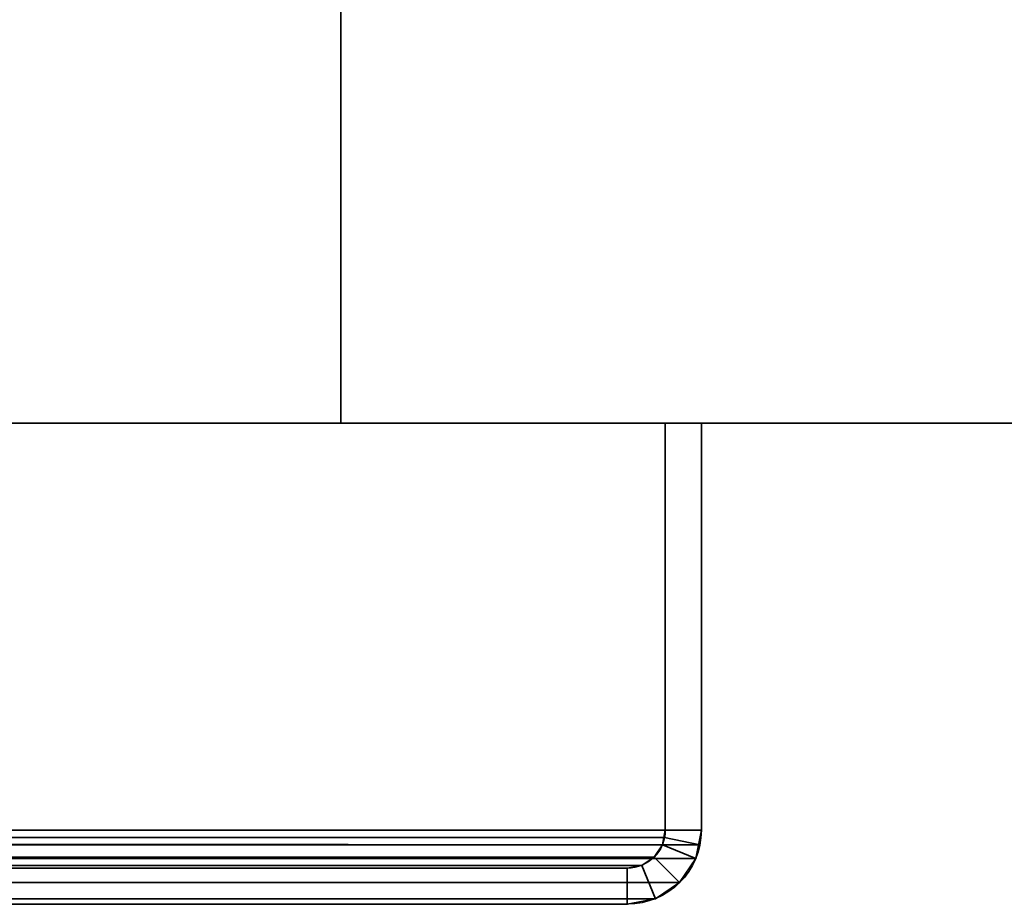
# Model space of a CAD drawing. Header units: millimetres. Extents: x -603 to 3703, y -115 to 249.
# Tile 255 of 256: x 440 to 481, y -33 to 3. Entities that reach past the tile are written whole.
import ezdxf

# ---------------------------------------------------------------- set-up
doc = ezdxf.new("R2010")
doc.units = ezdxf.units.MM
doc.layers.add('151', color=7, linetype='Continuous', true_color=0xffffff)

# ---------------------------------------------------------------- blocks, each defined once
blk = doc.blocks.new('UG_SURFACE_001')
at = {"layer": '151', "color": 252, "linetype": 'Continuous', "lineweight": 35}
for points in [[(603, -13.3, 2212.25), (603, 230.4, 2212.25), (-603, 230.4, 2212.25), (-603, -13.3, 2212.25)], [(-453, -13.3, 2062.25), (-453, 230.4, 2062.25), (453, 230.4, 2062.25), (453, -13.3, 2062.25)], [(453, -13.3, 2062.25), (453, 230.4, 2062.25), (453, 230.4, -7.75), (453, -13.3, -7.75)], [(453, -13.3, -7.75), (453, 230.4, -7.75), (603, 230.4, -7.75), (603, -13.3, -7.75)], [(603, -13.3, 2212.25), (-603, -13.3, 2212.25), (-453, -13.3, 2062.25), (453, -13.3, 2062.25)], [(453, -13.3, 2062.25), (453, -13.3, -7.75), (603, -13.3, -7.75), (603, -13.3, 2212.25)]]:
    blk.add_3dface(points, dxfattribs=at)
blk = doc.blocks.new('UG_SURFACE_074')
at = {"layer": '151', "color": 252, "linetype": 'Continuous', "lineweight": 35}
for points in [[(-468, -13.3, 2075.25), (468, -13.3, 2075.25), (466.5, -13.3, 2073.75), (-466.5, -13.3, 2073.75)], [(-468, -13.3, 2075.25), (-468, -30.22, 2075.25), (468, -30.22, 2075.25), (468, -13.3, 2075.25)], [(-466.5, -13.3, 2073.75), (466.5, -13.3, 2073.75), (466.5, -30.22, 2073.75), (-466.5, -30.22, 2073.75)], [(466.5, -30.22, 2073.75), (466.5, -13.3, 2073.75), (468, -13.3, 2075.25), (468, -30.22, 2075.25)], [(467.941, -30.821, 2075.191), (-468, -30.22, 2075.25), (-467.941, -30.821, 2075.191)], [(467.941, -30.821, 2075.191), (468, -30.22, 2075.25), (-468, -30.22, 2075.25)], [(-466.47, -30.528, 2073.72), (-466.5, -30.22, 2073.75), (466.5, -30.22, 2073.75)], [(-466.47, -30.528, 2073.72), (466.5, -30.22, 2073.75), (466.47, -30.528, 2073.72)], [(468, -30.22, 2075.25), (467.941, -30.821, 2075.191), (466.47, -30.528, 2073.72), (466.5, -30.22, 2073.75)], [(466.47, -30.528, 2073.72), (466.38, -30.825, 2073.63), (-466.38, -30.825, 2073.63), (-466.47, -30.528, 2073.72)], [(467.941, -30.821, 2075.191), (467.766, -31.399, 2075.016), (466.38, -30.825, 2073.63), (466.47, -30.528, 2073.72)], [(-467.941, -30.821, 2075.191), (-467.766, -31.399, 2075.016), (467.766, -31.399, 2075.016), (467.941, -30.821, 2075.191)], [(466.037, -31.337, 2073.287), (-466.037, -31.337, 2073.287), (-466.38, -30.825, 2073.63), (466.38, -30.825, 2073.63)], [(467.766, -31.399, 2075.016), (467.098, -32.398, 2074.348), (466.037, -31.337, 2073.287), (466.38, -30.825, 2073.63)], [(467.766, -31.399, 2075.016), (-467.766, -31.399, 2075.016), (-467.098, -32.398, 2074.348), (467.098, -32.398, 2074.348)], [(465.525, -31.68, 2072.775), (-465.525, -31.68, 2072.775), (-466.037, -31.337, 2073.287), (466.037, -31.337, 2073.287)], [(465.525, -31.68, 2072.775), (466.037, -31.337, 2073.287), (467.098, -32.398, 2074.348), (466.099, -33.066, 2073.349)], [(464.92, -31.8, 2072.17), (-464.92, -31.8, 2072.17), (-465.525, -31.68, 2072.775), (465.525, -31.68, 2072.775)], [(-464.92, -31.8, 2072.17), (464.92, -31.8, 2072.17), (416.08, -31.8, 2023.33), (-416.08, -31.8, 2023.33)], [(464.92, -33.3, 2072.17), (416.08, -33.3, 2023.33), (416.08, -31.8, 2023.33), (464.92, -31.8, 2072.17)], [(464.92, -31.8, 2072.17), (465.525, -31.68, 2072.775), (466.099, -33.066, 2073.349), (464.92, -33.3, 2072.17)], [(467.098, -32.398, 2074.348), (-467.098, -32.398, 2074.348), (-466.099, -33.066, 2073.349), (466.099, -33.066, 2073.349)], [(466.099, -33.066, 2073.349), (-466.099, -33.066, 2073.349), (-464.92, -33.3, 2072.17), (464.92, -33.3, 2072.17)], [(-464.92, -33.3, 2072.17), (-416.08, -33.3, 2023.33), (416.08, -33.3, 2023.33), (464.92, -33.3, 2072.17)]]:
    blk.add_3dface(points, dxfattribs=at)
blk = doc.blocks.new('UG_SURFACE_075')
at = {"layer": '151', "color": 252, "linetype": 'Continuous', "lineweight": 35}
for points in [[(468, -13.3, 2075.25), (468, -13.3, -7.75), (466.5, -13.3, -7.75), (466.5, -13.3, 2073.75)], [(466.5, -30.22, 2073.75), (466.5, -13.3, 2073.75), (466.5, -13.3, -7.75), (466.5, -30.22, -7.75)], [(466.5, -30.22, -7.75), (466.5, -13.3, -7.75), (468, -13.3, -7.75), (468, -30.22, -7.75)], [(468, -30.22, 2075.25), (468, -13.3, 2075.25), (466.5, -13.3, 2073.75), (466.5, -30.22, 2073.75)], [(468, -30.22, 2075.25), (468, -30.22, -7.75), (468, -13.3, -7.75), (468, -13.3, 2075.25)], [(466.5, -30.22, -7.75), (466.38, -30.825, -7.75), (466.38, -30.825, 2073.63)], [(466.38, -30.825, 2073.63), (466.47, -30.528, 2073.72), (466.5, -30.22, -7.75)], [(468, -30.22, -7.75), (467.766, -31.399, -7.75), (466.38, -30.825, -7.75), (466.5, -30.22, -7.75)], [(466.47, -30.528, 2073.72), (466.5, -30.22, 2073.75), (466.5, -30.22, -7.75)], [(466.5, -30.22, 2073.75), (466.47, -30.528, 2073.72), (467.941, -30.821, 2075.191), (468, -30.22, 2075.25)], [(468, -30.22, -7.75), (467.941, -30.821, 2075.191), (467.766, -31.399, 2075.016)], [(467.766, -31.399, 2075.016), (467.766, -31.399, -7.75), (468, -30.22, -7.75)], [(468, -30.22, -7.75), (468, -30.22, 2075.25), (467.941, -30.821, 2075.191)], [(466.47, -30.528, 2073.72), (466.38, -30.825, 2073.63), (467.766, -31.399, 2075.016), (467.941, -30.821, 2075.191)], [(466.38, -30.825, 2073.63), (466.38, -30.825, -7.75), (466.037, -31.337, -7.75), (466.037, -31.337, 2073.287)], [(467.766, -31.399, -7.75), (467.098, -32.398, -7.75), (466.037, -31.337, -7.75), (466.38, -30.825, -7.75)], [(466.38, -30.825, 2073.63), (466.037, -31.337, 2073.287), (467.098, -32.398, 2074.348), (467.766, -31.399, 2075.016)], [(466.037, -31.337, 2073.287), (466.037, -31.337, -7.75), (465.525, -31.68, -7.75), (465.525, -31.68, 2072.775)], [(465.525, -31.68, -7.75), (466.037, -31.337, -7.75), (467.098, -32.398, -7.75), (466.099, -33.066, -7.75)], [(466.099, -33.066, 2073.349), (467.098, -32.398, 2074.348), (466.037, -31.337, 2073.287), (465.525, -31.68, 2072.775)], [(467.098, -32.398, 2074.348), (467.098, -32.398, -7.75), (467.766, -31.399, -7.75), (467.766, -31.399, 2075.016)], [(416.08, -31.8, 2023.33), (464.92, -31.8, 2072.17), (464.92, -31.8, -7.75), (416.08, -31.8, -7.75)], [(416.08, -31.8, -7.75), (464.92, -31.8, -7.75), (464.92, -33.3, -7.75), (416.08, -33.3, -7.75)], [(416.08, -33.3, 2023.33), (464.92, -33.3, 2072.17), (464.92, -31.8, 2072.17), (416.08, -31.8, 2023.33)], [(465.525, -31.68, 2072.775), (465.525, -31.68, -7.75), (464.92, -31.8, -7.75), (464.92, -31.8, 2072.17)], [(464.92, -31.8, -7.75), (465.525, -31.68, -7.75), (466.099, -33.066, -7.75), (464.92, -33.3, -7.75)], [(464.92, -33.3, 2072.17), (466.099, -33.066, 2073.349), (465.525, -31.68, 2072.775), (464.92, -31.8, 2072.17)], [(466.099, -33.066, 2073.349), (466.099, -33.066, -7.75), (467.098, -32.398, -7.75), (467.098, -32.398, 2074.348)], [(464.92, -33.3, 2072.17), (464.92, -33.3, -7.75), (466.099, -33.066, -7.75), (466.099, -33.066, 2073.349)], [(416.08, -33.3, 2023.33), (416.08, -33.3, -7.75), (464.92, -33.3, -7.75), (464.92, -33.3, 2072.17)]]:
    blk.add_3dface(points, dxfattribs=at)

msp = doc.modelspace()

# ---------------------------------------------------------------- linework, layer by layer
at = {"layer": '151', "color": 252, "linetype": 'Continuous', "lineweight": -3, "true_color": 0x939598}
for p, q in [((453, -13.3, 2062.25), (453, 230.4, 2062.25)), ((453, 230.4, -7.75), (453, -13.3, -7.75)), ((453, 230.4, -7.75), (453, -13.3, -7.75)), ((-603, -13.3, 2212.25), (603, -13.3, 2212.25)), ((468, -13.3, 2075.25), (-468, -13.3, 2075.25)), ((466.5, -13.3, 2073.75), (-466.5, -13.3, 2073.75)), ((453, -13.3, 2062.25), (-453, -13.3, 2062.25)), ((453, -13.3, 2062.25), (-453, -13.3, 2062.25)), ((453, -13.3, -7.75), (453, -13.3, 2062.25)), ((453, -13.3, -7.75), (603, -13.3, -7.75)), ((466.5, -13.3, 2073.75), (466.5, -13.3, -7.75)), ((468, -13.3, -7.75), (466.5, -13.3, -7.75)), ((466.5, -13.3, 2073.75), (466.5, -30.22, 2073.75)), ((468, -13.3, 2075.25), (466.5, -13.3, 2073.75)), ((466.5, -13.3, -7.75), (466.5, -30.22, -7.75)), ((468, -13.3, 2075.25), (466.5, -13.3, 2073.75)), ((466.5, -13.3, 2073.75), (466.5, -30.22, 2073.75)), ((468, -13.3, 2075.25), (468, -13.3, -7.75)), ((468, -13.3, 2075.25), (468, -30.22, 2075.25)), ((468, -13.3, 2075.25), (468, -30.22, 2075.25)), ((468, -13.3, -7.75), (468, -30.22, -7.75)), ((468, -30.22, 2075.25), (-468, -30.22, 2075.25)), ((466.5, -30.22, 2073.75), (-466.5, -30.22, 2073.75)), ((466.5, -30.22, -7.75), (466.5, -30.22, 2073.75)), ((468, -30.22, -7.75), (468, -30.22, 2075.25)), ((464.92, -31.8, 2072.17), (-464.92, -31.8, 2072.17)), ((464.92, -31.8, -7.75), (416.08, -31.8, -7.75)), ((464.92, -31.8, 2072.17), (416.08, -31.8, 2023.33)), ((464.92, -31.8, 2072.17), (416.08, -31.8, 2023.33)), ((464.92, -31.8, -7.75), (464.92, -31.8, 2072.17)), ((464.92, -33.3, 2072.17), (-464.92, -33.3, 2072.17)), ((464.92, -33.3, 2072.17), (416.08, -33.3, 2023.33)), ((464.92, -33.3, 2072.17), (416.08, -33.3, 2023.33)), ((464.92, -33.3, -7.75), (416.08, -33.3, -7.75)), ((464.92, -33.3, -7.75), (464.92, -33.3, 2072.17))]:
    msp.add_line(p, q, dxfattribs=at)
at = {"layer": '151', "color": 252, "linetype": 'Continuous', "lineweight": -3, "true_color": 0x939598, "extrusion": (0, 0, -1)}
for radius in [3.08, 1.58]:
    msp.add_arc((-464.92, -30.22, 7.75), radius, 180, 270, dxfattribs=at)
at = {"layer": '151', "color": 252, "linetype": 'Continuous', "lineweight": -3, "true_color": 0x939598, "extrusion": (0.707107, 6.12323e-17, -0.707107)}
for major_axis, start_param, end_param in [((-3.08, 0, -3.08), 3.141593, 4.712389), ((3.08, 0, 3.08), 0, 1.570796), ((-1.58, 0, -1.58), 3.141593, 4.712389), ((1.58, 0, 1.58), 0, 1.570796), ((-3.08, 0, -3.08), 3.141593, 4.712389)]:
    msp.add_ellipse((464.92, -30.22, 2072.17), major_axis=major_axis, ratio=0.707107, start_param=start_param, end_param=end_param, dxfattribs=at)

# ---------------------------------------------------------------- block references
at = {"layer": '151', "color": 252, "linetype": 'Continuous', "lineweight": -3, "true_color": 0x939598}
for name in ['UG_SURFACE_001', 'UG_SURFACE_074', 'UG_SURFACE_075']:
    msp.add_blockref(name, (0, 0), dxfattribs=at)

doc.saveas('drawing.dxf')
